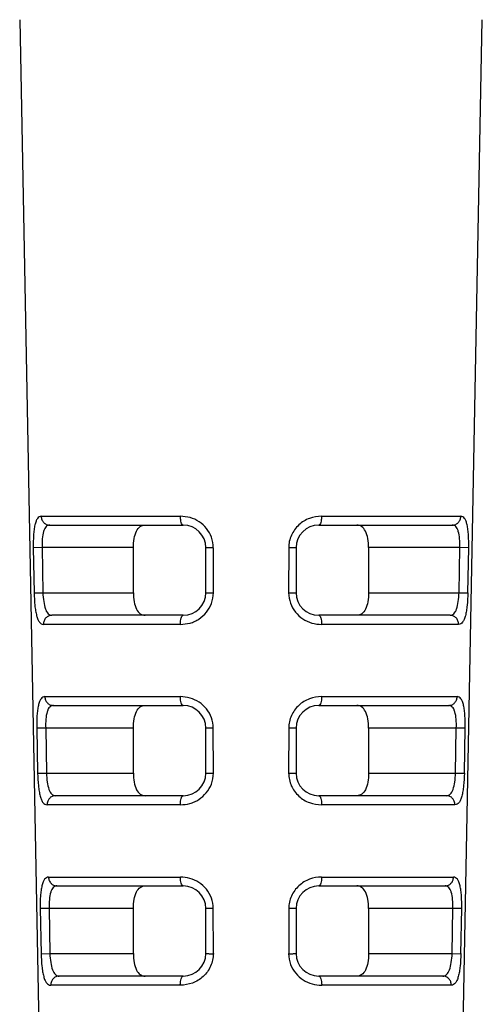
# Model space of a CAD drawing. Header units: millimetres. Extents: x 176 to 472, y 345 to 631.
# Tile 13 of 22: x 348 to 359, y 410 to 432. Entities that reach past the tile are written whole.
import ezdxf

# ---------------------------------------------------------------- set-up
doc = ezdxf.new("R2010")
doc.units = ezdxf.units.MM
doc.header["$LTSCALE"] = 32.67
doc.layers.add('00_COMPONENTS', color=7, linetype='CONTINUOUS')

msp = doc.modelspace()

# ---------------------------------------------------------------- linework, layer by layer
at = {"layer": '00_COMPONENTS', "color": 7}
for p, q in [((348.326, 432.017), (349.216, 385.292)), ((357.685, 385.292), (358.575, 432.017)), ((348.99, 420.811), (351.95, 420.811)), ((354.95, 420.811), (357.91, 420.811)), ((348.825, 420.311), (348.839, 419.311)), ((350.846, 419.311), (350.846, 420.311)), ((352.45, 419.311), (352.45, 420.311)), ((354.45, 420.311), (354.45, 419.311)), ((356.054, 420.311), (356.054, 419.311)), ((358.061, 419.311), (358.076, 420.311)), ((351.95, 418.811), (349.039, 418.811)), ((357.862, 418.811), (354.95, 418.811)), ((349.071, 416.811), (351.95, 416.811)), ((354.95, 416.811), (357.83, 416.811)), ((348.902, 416.311), (348.917, 415.311)), ((350.846, 415.311), (350.846, 416.311)), ((352.45, 415.311), (352.45, 416.311)), ((354.45, 416.311), (354.45, 415.311)), ((356.054, 416.311), (356.054, 415.311)), ((357.984, 415.311), (357.998, 416.311)), ((351.95, 414.811), (349.119, 414.811)), ((357.781, 414.811), (354.95, 414.811)), ((349.152, 412.811), (351.95, 412.811)), ((354.95, 412.811), (357.749, 412.811)), ((348.98, 412.311), (348.994, 411.311)), ((350.846, 411.311), (350.846, 412.311)), ((352.45, 411.311), (352.45, 412.311)), ((354.45, 412.311), (354.45, 411.311)), ((356.054, 412.311), (356.054, 411.311)), ((357.906, 411.311), (357.921, 412.311)), ((351.95, 410.811), (349.2, 410.811)), ((357.7, 410.811), (354.95, 410.811))]:
    msp.add_line(p, q, dxfattribs=at)
at = {"layer": '00_COMPONENTS', "color": 4}
for p, q in [((348.801, 421.008), (351.887, 421.008)), ((355.014, 421.008), (358.099, 421.008)), ((348.825, 420.312), (348.626, 420.308)), ((348.626, 420.308), (348.645, 419.308)), ((350.846, 420.311), (348.825, 420.311)), ((352.617, 419.308), (352.616, 420.308)), ((354.285, 420.308), (354.284, 419.308)), ((358.076, 420.311), (356.054, 420.311)), ((358.275, 420.308), (358.076, 420.312)), ((358.256, 419.308), (358.275, 420.308)), ((348.645, 419.308), (348.839, 419.311)), ((348.839, 419.311), (350.846, 419.311)), ((356.054, 419.311), (358.061, 419.311)), ((358.061, 419.311), (358.256, 419.308)), ((351.886, 418.608), (348.85, 418.608)), ((358.051, 418.608), (355.015, 418.608)), ((348.882, 417.008), (351.886, 417.008)), ((355.015, 417.008), (358.019, 417.008)), ((348.902, 416.312), (348.703, 416.308)), ((348.703, 416.308), (348.722, 415.308)), ((350.846, 416.311), (348.902, 416.311)), ((352.616, 415.308), (352.615, 416.308)), ((354.286, 416.308), (354.284, 415.308)), ((357.998, 416.311), (356.054, 416.311)), ((358.197, 416.308), (357.998, 416.312)), ((358.178, 415.308), (358.197, 416.308)), ((348.722, 415.308), (348.917, 415.311)), ((348.917, 415.311), (350.846, 415.311)), ((356.054, 415.311), (357.984, 415.311)), ((357.984, 415.311), (358.178, 415.308)), ((351.885, 414.608), (348.931, 414.608)), ((357.97, 414.608), (355.016, 414.608)), ((348.963, 413.008), (351.885, 413.008)), ((355.016, 413.008), (357.937, 413.008)), ((348.98, 412.312), (348.781, 412.308)), ((348.781, 412.308), (348.8, 411.308)), ((350.846, 412.311), (348.98, 412.311)), ((352.616, 411.308), (352.614, 412.308)), ((354.286, 412.308), (354.285, 411.308)), ((357.921, 412.311), (356.054, 412.311)), ((358.12, 412.308), (357.921, 412.312)), ((358.101, 411.308), (358.12, 412.308)), ((348.8, 411.308), (348.994, 411.311)), ((348.994, 411.311), (350.846, 411.311)), ((356.054, 411.311), (357.906, 411.311)), ((357.906, 411.311), (358.101, 411.308)), ((351.884, 410.608), (349.012, 410.608)), ((357.889, 410.608), (355.017, 410.608))]:
    msp.add_line(p, q, dxfattribs=at)
at = {"layer": '00_COMPONENTS', "color": 7}
for centre, start, end in [((351.95, 420.311), 0, 90), ((354.95, 420.311), 90, 180), ((351.95, 419.311), 270, 0), ((354.95, 419.311), 180, 270), ((351.95, 416.311), 0, 90), ((354.95, 416.311), 90, 180), ((351.95, 415.311), 270, 360), ((354.95, 415.311), 180, 270), ((351.95, 412.311), 0, 90), ((354.95, 412.311), 90, 180), ((351.95, 411.311), 270, 360), ((354.95, 411.311), 180, 270)]:
    msp.add_arc(centre, 0.5, start, end, dxfattribs=at)
at = {"layer": '00_COMPONENTS', "color": 4}
for points, knots in [([(348.801, 421.008), (348.786, 421.005), (348.754, 420.996), (348.712, 420.957), (348.683, 420.893), (348.659, 420.808), (348.642, 420.704), (348.626, 420.536), (348.624, 420.402), (348.626, 420.31)], [0, 0, 0, 0, 0.060374, 0.12804, 0.218186, 0.334741, 0.4755, 0.636775, 1, 1, 1, 1]), ([(348.801, 421.008), (348.802, 420.981), (348.812, 420.93), (348.854, 420.866), (348.915, 420.822), (348.965, 420.811), (348.99, 420.811)], [0, 0, 0, 0, 0.267736, 0.509024, 0.745505, 1, 1, 1, 1]), ([(352.575, 420.54), (352.55, 420.611), (352.472, 420.742), (352.307, 420.894), (352.104, 420.988), (351.959, 421.003), (351.887, 421.008)], [0, 0, 0, 0, 0.254437, 0.506838, 0.755344, 1, 1, 1, 1]), ([(351.95, 420.811), (351.94, 420.811), (351.919, 420.831), (351.903, 420.873), (351.89, 420.935), (351.887, 420.981), (351.887, 421.008)], [0, 0, 0, 0, 0.138357, 0.348679, 0.635231, 1, 1, 1, 1]), ([(355.014, 421.008), (354.923, 421.003), (354.738, 420.978), (354.497, 420.826), (354.328, 420.595), (354.282, 420.404), (354.286, 420.31)], [0, 0, 0, 0, 0.24429, 0.493628, 0.746376, 1, 1, 1, 1]), ([(355.014, 421.008), (355.014, 420.981), (355.011, 420.935), (354.998, 420.873), (354.982, 420.831), (354.96, 420.811), (354.95, 420.811)], [0, 0, 0, 0, 0.36477, 0.651323, 0.861643, 1, 1, 1, 1]), ([(357.91, 420.811), (357.936, 420.811), (357.986, 420.822), (358.046, 420.866), (358.088, 420.93), (358.099, 420.981), (358.099, 421.008)], [0, 0, 0, 0, 0.254495, 0.490976, 0.732264, 1, 1, 1, 1]), ([(358.275, 420.31), (358.276, 420.402), (358.275, 420.536), (358.259, 420.704), (358.242, 420.809), (358.218, 420.893), (358.189, 420.957), (358.147, 420.996), (358.115, 421.005), (358.099, 421.008)], [0, 0, 0, 0, 0.364349, 0.525569, 0.665607, 0.7817, 0.872041, 0.93955, 1, 1, 1, 1]), ([(348.99, 420.811), (348.976, 420.811), (348.946, 420.806), (348.908, 420.777), (348.877, 420.731), (348.843, 420.641), (348.822, 420.499), (348.821, 420.377), (348.825, 420.311)], [0, 0, 0, 0, 0.074952, 0.15389, 0.247701, 0.362277, 0.654012, 1, 1, 1, 1]), ([(358.076, 420.311), (358.079, 420.377), (358.078, 420.499), (358.057, 420.641), (358.023, 420.731), (357.993, 420.777), (357.954, 420.806), (357.925, 420.811), (357.91, 420.811)], [0, 0, 0, 0, 0.346006, 0.637727, 0.752298, 0.846115, 0.925057, 1, 1, 1, 1]), ([(352.616, 420.308), (352.602, 420.308), (352.574, 420.308), (352.533, 420.308), (352.498, 420.309), (352.471, 420.31), (352.457, 420.309), (352.45, 420.312)], [0, 0, 0, 0, 0.250073, 0.500146, 0.750227, 0.875166, 1, 1, 1, 1]), ([(354.45, 420.312), (354.444, 420.309), (354.43, 420.31), (354.402, 420.309), (354.368, 420.308), (354.326, 420.308), (354.299, 420.308), (354.285, 420.308)], [0, 0, 0, 0, 0.124834, 0.249773, 0.499854, 0.749927, 1, 1, 1, 1]), ([(348.645, 419.31), (348.648, 419.217), (348.653, 419.082), (348.676, 418.913), (348.698, 418.808), (348.725, 418.723), (348.758, 418.659), (348.801, 418.619), (348.834, 418.61), (348.85, 418.608)], [0, 0, 0, 0, 0.361627, 0.522471, 0.662315, 0.778661, 0.870046, 0.938901, 1, 1, 1, 1]), ([(348.839, 419.311), (348.842, 419.245), (348.854, 419.124), (348.881, 418.981), (348.92, 418.892), (348.953, 418.846), (348.994, 418.817), (349.024, 418.811), (349.039, 418.811)], [0, 0, 0, 0, 0.343331, 0.633604, 0.748678, 0.843946, 0.92438, 1, 1, 1, 1]), ([(352.45, 419.311), (352.451, 419.31), (352.457, 419.311), (352.466, 419.309), (352.482, 419.31), (352.501, 419.309), (352.524, 419.308), (352.563, 419.308), (352.595, 419.308), (352.617, 419.308)], [0, 0, 0, 0, 0.023723, 0.085888, 0.180304, 0.298639, 0.435056, 0.598787, 1, 1, 1, 1]), ([(354.284, 419.308), (354.306, 419.308), (354.337, 419.308), (354.376, 419.308), (354.4, 419.309), (354.419, 419.31), (354.435, 419.309), (354.444, 419.311), (354.45, 419.31), (354.45, 419.311)], [0, 0, 0, 0, 0.401196, 0.564926, 0.701339, 0.819671, 0.914089, 0.976263, 1, 1, 1, 1]), ([(357.862, 418.811), (357.877, 418.811), (357.907, 418.817), (357.948, 418.846), (357.981, 418.892), (358.02, 418.981), (358.047, 419.124), (358.058, 419.245), (358.061, 419.311)], [0, 0, 0, 0, 0.075618, 0.156046, 0.251324, 0.366407, 0.656682, 1, 1, 1, 1]), ([(358.256, 419.31), (358.254, 419.217), (358.247, 419.083), (358.225, 418.914), (358.203, 418.808), (358.176, 418.723), (358.143, 418.659), (358.1, 418.619), (358.067, 418.609), (358.051, 418.608)], [0, 0, 0, 0, 0.360817, 0.521548, 0.662356, 0.779026, 0.869868, 0.939093, 1, 1, 1, 1]), ([(351.886, 418.608), (351.958, 418.613), (352.066, 418.624), (352.203, 418.672), (352.331, 418.745), (352.47, 418.87), (352.548, 419), (352.573, 419.07)], [0, 0, 0, 0, 0.244982, 0.368571, 0.493741, 0.745802, 1, 1, 1, 1]), ([(354.324, 419.081), (354.348, 419.01), (354.424, 418.876), (354.592, 418.724), (354.795, 418.628), (354.942, 418.611), (355.015, 418.608)], [0, 0, 0, 0, 0.254442, 0.506697, 0.755077, 1, 1, 1, 1]), ([(349.039, 418.811), (349.013, 418.811), (348.962, 418.8), (348.9, 418.754), (348.859, 418.688), (348.849, 418.635), (348.85, 418.608)], [0, 0, 0, 0, 0.25449, 0.49067, 0.731851, 1, 1, 1, 1]), ([(351.886, 418.608), (351.886, 418.635), (351.889, 418.683), (351.9, 418.739), (351.913, 418.775), (351.924, 418.797), (351.94, 418.811), (351.95, 418.811)], [0, 0, 0, 0, 0.362853, 0.649535, 0.762665, 0.861343, 1, 1, 1, 1]), ([(354.95, 418.811), (354.961, 418.811), (354.976, 418.797), (354.988, 418.775), (355.001, 418.739), (355.012, 418.683), (355.015, 418.635), (355.015, 418.608)], [0, 0, 0, 0, 0.138656, 0.237334, 0.350464, 0.637146, 1, 1, 1, 1]), ([(358.051, 418.608), (358.051, 418.635), (358.042, 418.688), (358.001, 418.754), (357.939, 418.8), (357.888, 418.811), (357.862, 418.811)], [0, 0, 0, 0, 0.268149, 0.50933, 0.74551, 1, 1, 1, 1]), ([(348.882, 417.008), (348.867, 417.005), (348.834, 416.996), (348.792, 416.957), (348.761, 416.894), (348.737, 416.809), (348.719, 416.704), (348.703, 416.536), (348.701, 416.402), (348.703, 416.31)], [0, 0, 0, 0, 0.061184, 0.129303, 0.219497, 0.335872, 0.476343, 0.637326, 1, 1, 1, 1]), ([(348.882, 417.008), (348.883, 416.981), (348.893, 416.93), (348.935, 416.866), (348.996, 416.822), (349.046, 416.811), (349.071, 416.811)], [0, 0, 0, 0, 0.267967, 0.50934, 0.745738, 1, 1, 1, 1]), ([(352.575, 416.54), (352.55, 416.611), (352.472, 416.742), (352.306, 416.894), (352.103, 416.988), (351.957, 417.003), (351.886, 417.008)], [0, 0, 0, 0, 0.254595, 0.507077, 0.75554, 1, 1, 1, 1]), ([(351.95, 416.811), (351.94, 416.811), (351.918, 416.831), (351.902, 416.873), (351.889, 416.934), (351.886, 416.981), (351.886, 417.008)], [0, 0, 0, 0, 0.139615, 0.350049, 0.636109, 1, 1, 1, 1]), ([(355.015, 417.008), (354.925, 417.003), (354.739, 416.978), (354.498, 416.826), (354.329, 416.595), (354.283, 416.404), (354.286, 416.31)], [0, 0, 0, 0, 0.244082, 0.493389, 0.74623, 1, 1, 1, 1]), ([(355.015, 417.008), (355.015, 416.981), (355.012, 416.934), (354.998, 416.873), (354.982, 416.831), (354.96, 416.811), (354.95, 416.811)], [0, 0, 0, 0, 0.363891, 0.649952, 0.860385, 1, 1, 1, 1]), ([(357.83, 416.811), (357.855, 416.811), (357.905, 416.822), (357.966, 416.866), (358.007, 416.93), (358.018, 416.981), (358.019, 417.008)], [0, 0, 0, 0, 0.254262, 0.49066, 0.732033, 1, 1, 1, 1]), ([(358.197, 416.31), (358.198, 416.403), (358.198, 416.536), (358.181, 416.704), (358.164, 416.809), (358.139, 416.893), (358.109, 416.957), (358.066, 416.996), (358.034, 417.005), (358.019, 417.008)], [0, 0, 0, 0, 0.363795, 0.524715, 0.664493, 0.78042, 0.87079, 0.938734, 1, 1, 1, 1]), ([(349.071, 416.811), (349.056, 416.811), (349.026, 416.806), (348.987, 416.777), (348.956, 416.731), (348.921, 416.642), (348.9, 416.499), (348.899, 416.377), (348.902, 416.311)], [0, 0, 0, 0, 0.07586, 0.155375, 0.24933, 0.363747, 0.654786, 1, 1, 1, 1]), ([(357.998, 416.311), (358.002, 416.377), (358.001, 416.499), (357.979, 416.642), (357.945, 416.731), (357.914, 416.777), (357.874, 416.806), (357.844, 416.811), (357.83, 416.811)], [0, 0, 0, 0, 0.345233, 0.636258, 0.750669, 0.844629, 0.92415, 1, 1, 1, 1]), ([(352.615, 416.308), (352.601, 416.308), (352.574, 416.308), (352.533, 416.308), (352.498, 416.309), (352.471, 416.31), (352.457, 416.309), (352.45, 416.312)], [0, 0, 0, 0, 0.250074, 0.500147, 0.750228, 0.875167, 1, 1, 1, 1]), ([(354.45, 416.312), (354.444, 416.309), (354.43, 416.31), (354.402, 416.309), (354.368, 416.308), (354.327, 416.308), (354.299, 416.308), (354.286, 416.308)], [0, 0, 0, 0, 0.124833, 0.249772, 0.499853, 0.749926, 1, 1, 1, 1]), ([(348.722, 415.31), (348.725, 415.217), (348.731, 415.082), (348.754, 414.913), (348.776, 414.808), (348.804, 414.723), (348.837, 414.658), (348.881, 414.619), (348.915, 414.61), (348.931, 414.608)], [0, 0, 0, 0, 0.361044, 0.521588, 0.661169, 0.777357, 0.868786, 0.938081, 1, 1, 1, 1]), ([(348.917, 415.311), (348.92, 415.245), (348.931, 415.124), (348.959, 414.98), (348.999, 414.892), (349.032, 414.846), (349.074, 414.817), (349.105, 414.811), (349.119, 414.811)], [0, 0, 0, 0, 0.34254, 0.632114, 0.747042, 0.842465, 0.923475, 1, 1, 1, 1]), ([(352.45, 415.311), (352.451, 415.31), (352.457, 415.311), (352.466, 415.309), (352.482, 415.31), (352.501, 415.309), (352.524, 415.308), (352.563, 415.308), (352.594, 415.308), (352.616, 415.308)], [0, 0, 0, 0, 0.023732, 0.085892, 0.18031, 0.298689, 0.435108, 0.598763, 1, 1, 1, 1]), ([(354.284, 415.308), (354.307, 415.308), (354.338, 415.308), (354.377, 415.308), (354.4, 415.309), (354.419, 415.31), (354.435, 415.309), (354.444, 415.311), (354.45, 415.31), (354.45, 415.311)], [0, 0, 0, 0, 0.401233, 0.564891, 0.701309, 0.819684, 0.914103, 0.976266, 1, 1, 1, 1]), ([(354.284, 415.31), (354.287, 415.262), (354.297, 415.167), (354.338, 415.029), (354.412, 414.906), (354.538, 414.766), (354.739, 414.638), (354.925, 414.613), (355.016, 414.608)], [0, 0, 0, 0, 0.127966, 0.255148, 0.382191, 0.508503, 0.756655, 1, 1, 1, 1]), ([(357.781, 414.811), (357.796, 414.811), (357.827, 414.817), (357.868, 414.846), (357.902, 414.892), (357.942, 414.98), (357.969, 415.124), (357.981, 415.245), (357.984, 415.311)], [0, 0, 0, 0, 0.076523, 0.157526, 0.252961, 0.367898, 0.657474, 1, 1, 1, 1]), ([(358.178, 415.31), (358.177, 415.217), (358.169, 415.083), (358.147, 414.914), (358.125, 414.808), (358.097, 414.722), (358.063, 414.658), (358.019, 414.619), (357.986, 414.609), (357.97, 414.608)], [0, 0, 0, 0, 0.360238, 0.520676, 0.661204, 0.777698, 0.868603, 0.938274, 1, 1, 1, 1]), ([(351.885, 414.608), (351.956, 414.613), (352.065, 414.624), (352.202, 414.672), (352.33, 414.745), (352.469, 414.87), (352.547, 415), (352.573, 415.07)], [0, 0, 0, 0, 0.24478, 0.368337, 0.4935, 0.745634, 1, 1, 1, 1]), ([(349.119, 414.811), (349.093, 414.811), (349.042, 414.8), (348.981, 414.754), (348.94, 414.688), (348.93, 414.635), (348.931, 414.608)], [0, 0, 0, 0, 0.254245, 0.490339, 0.731613, 1, 1, 1, 1]), ([(351.885, 414.608), (351.885, 414.635), (351.888, 414.683), (351.899, 414.739), (351.912, 414.775), (351.924, 414.797), (351.94, 414.811), (351.95, 414.811)], [0, 0, 0, 0, 0.361977, 0.648158, 0.761244, 0.86008, 1, 1, 1, 1]), ([(354.95, 414.811), (354.961, 414.811), (354.977, 414.797), (354.989, 414.775), (355.002, 414.739), (355.013, 414.683), (355.016, 414.635), (355.016, 414.608)], [0, 0, 0, 0, 0.13992, 0.238755, 0.351841, 0.638022, 1, 1, 1, 1]), ([(357.97, 414.608), (357.97, 414.635), (357.961, 414.688), (357.92, 414.754), (357.858, 414.8), (357.807, 414.811), (357.781, 414.811)], [0, 0, 0, 0, 0.268387, 0.509661, 0.745755, 1, 1, 1, 1]), ([(348.963, 413.008), (348.948, 413.004), (348.915, 412.996), (348.871, 412.958), (348.84, 412.894), (348.816, 412.809), (348.797, 412.704), (348.78, 412.536), (348.78, 412.403), (348.781, 412.31)], [0, 0, 0, 0, 0.062287, 0.130151, 0.220656, 0.336739, 0.476177, 0.636753, 1, 1, 1, 1]), ([(348.963, 413.008), (348.964, 412.981), (348.975, 412.93), (349.016, 412.866), (349.077, 412.822), (349.126, 412.811), (349.152, 412.811)], [0, 0, 0, 0, 0.268209, 0.509672, 0.745983, 1, 1, 1, 1]), ([(351.95, 412.811), (351.94, 412.811), (351.918, 412.831), (351.902, 412.873), (351.888, 412.934), (351.885, 412.981), (351.885, 413.008)], [0, 0, 0, 0, 0.140913, 0.351468, 0.63702, 1, 1, 1, 1]), ([(352.573, 412.542), (352.548, 412.613), (352.47, 412.743), (352.304, 412.895), (352.101, 412.988), (351.956, 413.003), (351.885, 413.008)], [0, 0, 0, 0, 0.254769, 0.507329, 0.755746, 1, 1, 1, 1]), ([(355.016, 413.008), (354.926, 413.003), (354.741, 412.978), (354.499, 412.826), (354.329, 412.595), (354.284, 412.405), (354.287, 412.31)], [0, 0, 0, 0, 0.243862, 0.493137, 0.746074, 1, 1, 1, 1]), ([(355.016, 413.008), (355.016, 412.981), (355.013, 412.934), (354.999, 412.873), (354.983, 412.831), (354.961, 412.811), (354.95, 412.811)], [0, 0, 0, 0, 0.362981, 0.648534, 0.859088, 1, 1, 1, 1]), ([(357.749, 412.811), (357.774, 412.811), (357.824, 412.822), (357.885, 412.866), (357.926, 412.93), (357.937, 412.981), (357.937, 413.008)], [0, 0, 0, 0, 0.254016, 0.490327, 0.73179, 1, 1, 1, 1]), ([(358.12, 412.31), (358.121, 412.403), (358.12, 412.536), (358.103, 412.705), (358.085, 412.809), (358.06, 412.894), (358.029, 412.958), (357.986, 412.996), (357.953, 413.005), (357.937, 413.008)], [0, 0, 0, 0, 0.363217, 0.523826, 0.663334, 0.779091, 0.869494, 0.937892, 1, 1, 1, 1]), ([(349.152, 412.811), (349.137, 412.811), (349.107, 412.806), (349.066, 412.777), (349.035, 412.731), (348.999, 412.642), (348.978, 412.499), (348.976, 412.377), (348.98, 412.311)], [0, 0, 0, 0, 0.076717, 0.156822, 0.250976, 0.365248, 0.655554, 1, 1, 1, 1]), ([(357.921, 412.311), (357.924, 412.377), (357.923, 412.499), (357.901, 412.642), (357.866, 412.731), (357.834, 412.777), (357.794, 412.806), (357.764, 412.811), (357.749, 412.811)], [0, 0, 0, 0, 0.344435, 0.63474, 0.748989, 0.843102, 0.92322, 1, 1, 1, 1]), ([(352.614, 412.308), (352.592, 412.308), (352.561, 412.308), (352.522, 412.308), (352.498, 412.309), (352.48, 412.31), (352.464, 412.31), (352.458, 412.311), (352.45, 412.311), (352.45, 412.312)], [0, 0, 0, 0, 0.408433, 0.574271, 0.71158, 0.82956, 0.922168, 0.980982, 1, 1, 1, 1]), ([(354.45, 412.312), (354.451, 412.311), (354.443, 412.311), (354.437, 412.31), (354.421, 412.31), (354.402, 412.309), (354.379, 412.308), (354.34, 412.308), (354.309, 412.308), (354.286, 412.308)], [0, 0, 0, 0, 0.01902, 0.077835, 0.170444, 0.288421, 0.425729, 0.59157, 1, 1, 1, 1]), ([(348.8, 411.31), (348.802, 411.217), (348.809, 411.082), (348.832, 410.913), (348.854, 410.808), (348.883, 410.722), (348.917, 410.658), (348.962, 410.619), (348.996, 410.609), (349.012, 410.608)], [0, 0, 0, 0, 0.359823, 0.520378, 0.65993, 0.775807, 0.867064, 0.937399, 1, 1, 1, 1]), ([(348.994, 411.311), (348.997, 411.245), (349.009, 411.123), (349.037, 410.98), (349.077, 410.891), (349.112, 410.846), (349.154, 410.817), (349.185, 410.811), (349.2, 410.811)], [0, 0, 0, 0, 0.341684, 0.630591, 0.745392, 0.840955, 0.922545, 1, 1, 1, 1]), ([(352.616, 411.31), (352.617, 411.215), (352.573, 411.023), (352.403, 410.79), (352.161, 410.639), (351.975, 410.611), (351.884, 410.608)], [0, 0, 0, 0, 0.25456, 0.50749, 0.756263, 1, 1, 1, 1]), ([(352.45, 411.311), (352.451, 411.31), (352.457, 411.311), (352.466, 411.309), (352.482, 411.31), (352.501, 411.309), (352.524, 411.308), (352.562, 411.308), (352.594, 411.308), (352.616, 411.308)], [0, 0, 0, 0, 0.02373, 0.085879, 0.180298, 0.298721, 0.435145, 0.598726, 1, 1, 1, 1]), ([(354.285, 411.308), (354.307, 411.308), (354.338, 411.308), (354.377, 411.308), (354.4, 411.309), (354.419, 411.31), (354.435, 411.309), (354.444, 411.311), (354.45, 411.31), (354.45, 411.311)], [0, 0, 0, 0, 0.40127, 0.564854, 0.701277, 0.819698, 0.914118, 0.976268, 1, 1, 1, 1]), ([(357.7, 410.811), (357.716, 410.811), (357.747, 410.817), (357.789, 410.846), (357.823, 410.891), (357.864, 410.98), (357.892, 411.123), (357.904, 411.245), (357.906, 411.311)], [0, 0, 0, 0, 0.07745, 0.159048, 0.254649, 0.369438, 0.658291, 1, 1, 1, 1]), ([(358.101, 411.31), (358.099, 411.217), (358.092, 411.083), (358.069, 410.913), (358.046, 410.808), (358.018, 410.722), (357.984, 410.658), (357.939, 410.619), (357.905, 410.609), (357.889, 410.608)], [0, 0, 0, 0, 0.359638, 0.519772, 0.660001, 0.776311, 0.867291, 0.937432, 1, 1, 1, 1]), ([(354.329, 411.069), (354.355, 410.999), (354.433, 410.869), (354.599, 410.72), (354.801, 410.627), (354.945, 410.611), (355.017, 410.608)], [0, 0, 0, 0, 0.254851, 0.507194, 0.755472, 1, 1, 1, 1]), ([(349.2, 410.811), (349.174, 410.811), (349.123, 410.8), (349.062, 410.754), (349.021, 410.688), (349.012, 410.635), (349.012, 410.608)], [0, 0, 0, 0, 0.253986, 0.489992, 0.731362, 1, 1, 1, 1]), ([(351.884, 410.608), (351.884, 410.635), (351.887, 410.683), (351.898, 410.739), (351.911, 410.775), (351.924, 410.797), (351.94, 410.811), (351.95, 410.811)], [0, 0, 0, 0, 0.361071, 0.646733, 0.759775, 0.858776, 1, 1, 1, 1]), ([(354.95, 410.811), (354.961, 410.811), (354.977, 410.797), (354.989, 410.775), (355.003, 410.739), (355.014, 410.683), (355.017, 410.635), (355.017, 410.608)], [0, 0, 0, 0, 0.141224, 0.240225, 0.353267, 0.638929, 1, 1, 1, 1]), ([(357.889, 410.608), (357.889, 410.635), (357.88, 410.688), (357.839, 410.754), (357.777, 410.8), (357.726, 410.811), (357.7, 410.811)], [0, 0, 0, 0, 0.268638, 0.510009, 0.746015, 1, 1, 1, 1])]:
    msp.add_open_spline(points, degree=3, knots=knots, dxfattribs=at)
at = {"layer": '00_COMPONENTS', "color": 7}
for points, knots in [([(350.846, 420.311), (350.846, 420.379), (350.856, 420.505), (350.9, 420.669), (350.974, 420.77), (351.048, 420.806), (351.086, 420.811), (351.105, 420.811)], [0, 0, 0, 0, 0.329205, 0.607383, 0.818314, 0.909493, 1, 1, 1, 1]), ([(356.054, 420.311), (356.054, 420.379), (356.045, 420.505), (356, 420.669), (355.926, 420.77), (355.852, 420.806), (355.815, 420.811), (355.796, 420.811)], [0, 0, 0, 0, 0.329388, 0.607514, 0.818371, 0.909598, 1, 1, 1, 1]), ([(350.846, 419.311), (350.846, 419.244), (350.856, 419.118), (350.9, 418.954), (350.974, 418.852), (351.048, 418.817), (351.086, 418.811), (351.105, 418.811)], [0, 0, 0, 0, 0.329388, 0.607514, 0.818371, 0.909598, 1, 1, 1, 1]), ([(356.054, 419.311), (356.054, 419.244), (356.045, 419.118), (356, 418.954), (355.927, 418.852), (355.852, 418.817), (355.815, 418.811), (355.796, 418.811)], [0, 0, 0, 0, 0.329205, 0.607383, 0.818314, 0.909493, 1, 1, 1, 1]), ([(350.846, 416.311), (350.846, 416.379), (350.856, 416.505), (350.9, 416.669), (350.974, 416.77), (351.048, 416.806), (351.086, 416.811), (351.105, 416.811)], [0, 0, 0, 0, 0.329205, 0.607383, 0.818314, 0.909493, 1, 1, 1, 1]), ([(356.054, 416.311), (356.054, 416.379), (356.045, 416.505), (356, 416.669), (355.926, 416.77), (355.852, 416.806), (355.815, 416.811), (355.796, 416.811)], [0, 0, 0, 0, 0.329388, 0.607514, 0.818371, 0.909598, 1, 1, 1, 1]), ([(350.846, 415.311), (350.846, 415.244), (350.856, 415.118), (350.9, 414.954), (350.974, 414.852), (351.048, 414.817), (351.086, 414.811), (351.105, 414.811)], [0, 0, 0, 0, 0.329388, 0.607514, 0.818371, 0.909598, 1, 1, 1, 1]), ([(356.054, 415.311), (356.054, 415.244), (356.045, 415.118), (356, 414.954), (355.927, 414.852), (355.852, 414.817), (355.815, 414.811), (355.796, 414.811)], [0, 0, 0, 0, 0.329205, 0.607383, 0.818314, 0.909493, 1, 1, 1, 1]), ([(350.846, 412.311), (350.846, 412.379), (350.856, 412.505), (350.9, 412.669), (350.974, 412.77), (351.048, 412.806), (351.086, 412.811), (351.105, 412.811)], [0, 0, 0, 0, 0.329205, 0.607383, 0.818314, 0.909493, 1, 1, 1, 1]), ([(356.054, 412.311), (356.054, 412.379), (356.045, 412.505), (356, 412.669), (355.926, 412.77), (355.852, 412.806), (355.815, 412.811), (355.796, 412.811)], [0, 0, 0, 0, 0.329388, 0.607514, 0.818371, 0.909598, 1, 1, 1, 1]), ([(350.846, 411.311), (350.846, 411.244), (350.856, 411.118), (350.9, 410.954), (350.974, 410.852), (351.048, 410.817), (351.086, 410.811), (351.105, 410.811)], [0, 0, 0, 0, 0.329388, 0.607514, 0.818371, 0.909598, 1, 1, 1, 1]), ([(356.054, 411.311), (356.054, 411.244), (356.045, 411.118), (356, 410.954), (355.927, 410.852), (355.852, 410.817), (355.815, 410.811), (355.796, 410.811)], [0, 0, 0, 0, 0.329205, 0.607383, 0.818314, 0.909493, 1, 1, 1, 1])]:
    msp.add_open_spline(points, degree=3, knots=knots, dxfattribs=at)
at = {"layer": '00_COMPONENTS', "color": 4}
for points in [[(352.615, 420.31), (352.612, 420.388), (352.601, 420.467), (352.575, 420.54)], [(352.573, 419.07), (352.601, 419.146), (352.612, 419.229), (352.617, 419.31)], [(354.283, 419.309), (354.287, 419.232), (354.299, 419.154), (354.324, 419.081)], [(352.614, 416.31), (352.612, 416.388), (352.601, 416.467), (352.575, 416.54)], [(352.573, 415.07), (352.6, 415.146), (352.611, 415.229), (352.617, 415.31)], [(352.614, 412.31), (352.611, 412.389), (352.6, 412.468), (352.573, 412.542)], [(354.284, 411.31), (354.289, 411.228), (354.301, 411.145), (354.329, 411.069)]]:
    msp.add_open_spline(points, degree=3, dxfattribs=at)

doc.saveas('drawing.dxf')
